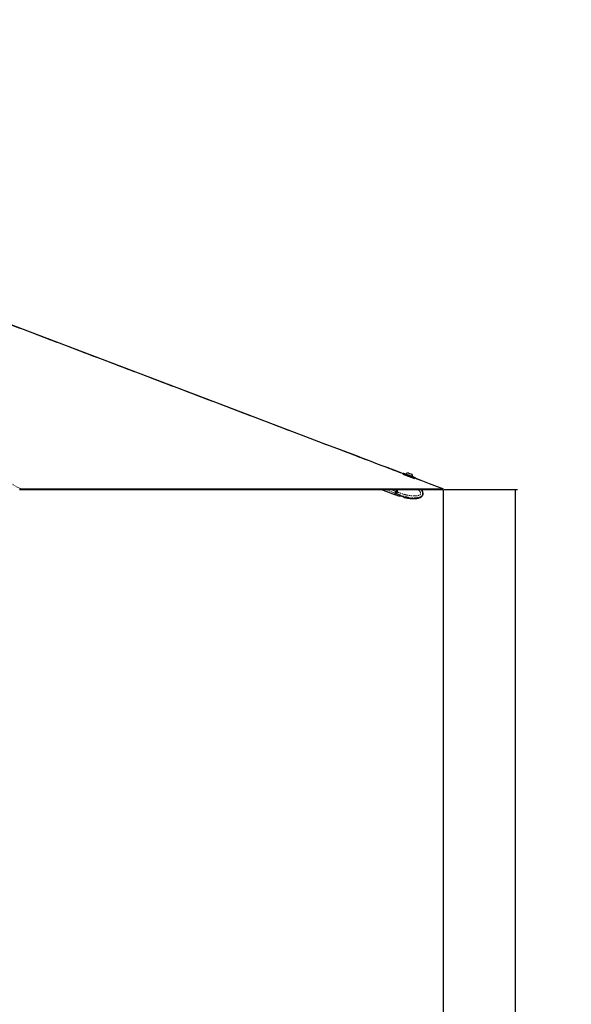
# Paper-space layout 'Surface plate' of a CAD drawing. Header units: millimetres. Extents: x 168 to 9474, y 459 to 8086.
# Tile 22 of 47: x 3909 to 4672, y 2069 to 3432. Entities that reach past the tile are written whole.
import ezdxf

# ---------------------------------------------------------------- set-up
doc = ezdxf.new("R2010")
doc.units = ezdxf.units.MM
doc.linetypes.add('PHANTOM', pattern=[12.7, 6.35, -1.27, 1.27, -1.27, 1.27, -1.27])
doc.layers.add('COMPONENT_GEOMETRY', color=7, linetype='Continuous')
doc.styles.add('SLDTEXTSTYLE0', font='TXT', dxfattribs={"width": 0.75})
doc.dimstyles.new('SLDDIMSTYLE0', dxfattribs={"dimtxt": 50, "dimasz": 3.302, "dimexe": 0, "dimexo": 0.0625, "dimgap": 12.5, "dimtad": 0, "dimtih": 1, "dimtoh": 1, "dimdec": 0, "dimrnd": 1e-09, "dimzin": 12, "dimdsep": 46, "dimtxsty": 'SLDTEXTSTYLE0', "dimsah": 1, "dimcen": 0.09, "dimadec": 0, "dimazin": 3, "dimtfac": 1, "dimtdec": 0, "dimtofl": 0, "dimtmove": 0, "dimatfit": 3, "dimfxl": 1, "dimfrac": 2, "dimtolj": 1, "dimtzin": 12, "dimarcsym": 0})

# ---------------------------------------------------------------- blocks, each defined once
blk = doc.blocks.new('_D_10')
at = {"layer": 'COMPONENT_GEOMETRY', "color": 7}
for p, q in [((4495.6, 2782), (4597.3, 2782)), ((4594.1, 2782), (4594.1, 1730.6)), ((4594.1, 599.8), (4594.1, 1651.2)), ((703.4, 599.8), (4597.3, 599.8))]:
    blk.add_line(p, q, dxfattribs=at)
for points in [[(4594.1, 2782), (4593.6, 2778.7), (4594.6, 2778.7)], [(4594.1, 599.8), (4594.6, 603.1), (4593.6, 603.1)]]:
    blk.add_solid(points, dxfattribs=at)
at = {"layer": 'COMPONENT_GEOMETRY', "color": 7, "insert": (4520.2, 1715.7), "char_height": 50, "attachment_point": 1, "style": 'SLDTEXTSTYLE0'}
blk.add_mtext('2182', dxfattribs=at)
blk = doc.blocks.new('_D_11')
at = {"layer": 'COMPONENT_GEOMETRY', "color": 7}
for p, q in [((4494.6, 2781.5), (4494.6, 937.9)), ((703.7, 611.6), (703.7, 944.2)), ((703.7, 941.1), (2525.3, 941.1)), ((4494.6, 941.1), (2673, 941.1))]:
    blk.add_line(p, q, dxfattribs=at)
for points in [[(703.7, 941.1), (707, 940.6), (707, 941.6)], [(4494.6, 941.1), (4491.3, 941.6), (4491.3, 940.6)]]:
    blk.add_solid(points, dxfattribs=at)
at = {"layer": 'COMPONENT_GEOMETRY', "color": 7, "insert": (2525.3, 965.8), "char_height": 50, "attachment_point": 1, "style": 'SLDTEXTSTYLE0'}
blk.add_mtext('3791', dxfattribs=at)

psp = doc.layouts.new('Surface plate')

# ---------------------------------------------------------------- linework, layer by layer
at = {"color": 8, "linetype": 'PHANTOM', "lineweight": 18}
for p, q in [((3881.28, 2798.39), (3909.99, 2782.96)), ((4455.89, 2798.33), (4439.49, 2804.45)), ((4442.86, 2801.48), (4451.96, 2798.09)), ((4493.55, 2782.96), (4455.12, 2797.56)), ((4427.94, 2777.05), (4414.73, 2781.99)), ((4428.8, 2779.36), (4421.77, 2781.99)), ((4429.08, 2779.26), (4430.1, 2781.99)), ((4428.22, 2776.95), (4427.54, 2775.12)), ((4428.22, 2776.95), (4429.08, 2779.26)), ((4428.22, 2776.95), (4429.73, 2776.39)), ((4428.8, 2779.36), (4429.08, 2779.26)), ((4430.68, 2778.66), (4429.08, 2779.26)), ((4429.81, 2776.35), (4429.13, 2774.53)), ((4429.73, 2776.39), (4429.81, 2776.35))]:
    psp.add_line(p, q, dxfattribs=at)
at = {"color": 7, "linetype": 'Continuous', "lineweight": 25}
for p, q in [((4455.07, 2796.71), (4439.05, 2802.69)), ((4439.49, 2804.45), (4439.26, 2803.8)), ((4439.75, 2804.56), (4455.77, 2798.59)), ((4443.39, 2803.44), (4443.31, 2803.23)), ((4443.39, 2803.44), (4452.27, 2800.13)), ((4446.44, 2804.83), (4450.89, 2803.17)), ((4450.89, 2803.17), (4450.89, 2803.17)), ((4452.21, 2799.91), (4452.29, 2800.12)), ((4452.27, 2800.13), (4452.29, 2800.12)), ((4455.61, 2797.59), (4455.89, 2798.33)), ((4094.15, 2781.99), (4090.12, 2781.99)), ((4409.15, 2781.99), (4427.26, 2775.23)), ((4429.78, 2781.99), (4428.8, 2779.36)), ((4430.68, 2778.67), (4431.92, 2781.99)), ((4427.94, 2777.05), (4427.26, 2775.23)), ((4427.54, 2775.12), (4429.13, 2774.53)), ((4428.8, 2779.36), (4427.94, 2777.05)), ((4429.13, 2774.53), (4432.47, 2773.42)), ((4430.68, 2778.67), (4430.68, 2778.66)), ((4432.63, 2773.33), (4434.24, 2773.34)), ((4435.58, 2773.22), (4438.49, 2772.42)), ((4439.66, 2771.85), (4440.96, 2771.04)), ((4441.13, 2770.97), (4440.96, 2771.04))]:
    psp.add_line(p, q, dxfattribs=at)
at = {"color": 8, "linetype": 'PHANTOM', "lineweight": 18, "flags": 128}
psp.add_lwpolyline([(4439.61, 2803.45), (3413.27, 3193.34), (3271.81, 3247.08), (3130.35, 3300.82), (2988.88, 3354.57), (2847.42, 3408.32), (2784.54, 3432.22)], dxfattribs=at)
at = {"color": 7, "linetype": 'Continuous', "lineweight": 25, "flags": 128}
for points in [[(4439.26, 2803.8), (4437.34, 2804.53), (4426.57, 2808.62), (4416.8, 2812.34), (4408.72, 2815.4), (4401.48, 2818.15), (4395.01, 2820.61), (4388.66, 2823.03), (4382.26, 2825.46), (4375.81, 2827.91), (4352.44, 2836.78), (4328.56, 2845.85), (4304.59, 2854.96), (4176.15, 2903.75), (3946.79, 2990.88), (3537.22, 3146.46), (3015.96, 3344.49), (2786.61, 3431.63), (2785.06, 3432.22)], [(4494.62, 2782.77), (4490.43, 2784.36), (4475.66, 2789.98), (4461.88, 2795.21), (4455.61, 2797.59)], [(3908.56, 2781.99), (3909.36, 2781.99), (3910.97, 2781.99), (3914.18, 2781.99), (3915.79, 2781.99), (3917.4, 2781.99), (3920.61, 2781.99), (3922.22, 2781.99), (3925.43, 2781.99), (3927.04, 2781.99), (3930.25, 2781.99), (3931.86, 2781.99), (3935.07, 2781.99), (3936.68, 2781.99), (3938.29, 2781.99), (3941.5, 2781.99), (3943.11, 2781.99), (3946.32, 2781.99), (3947.93, 2781.99), (3951.14, 2781.99), (3952.75, 2781.99), (3954.36, 2781.99), (3957.57, 2781.99), (3959.18, 2781.99), (3962.39, 2781.99), (3964, 2781.99), (3967.21, 2781.99), (3968.82, 2781.99), (3972.03, 2781.99), (3973.64, 2781.99), (3975.24, 2781.99), (3978.46, 2781.99), (3980.07, 2781.99), (3983.28, 2781.99), (3984.89, 2781.99), (3988.1, 2781.99), (3989.71, 2781.99), (3992.92, 2781.99), (3994.53, 2781.99), (3996.13, 2781.99), (3999.35, 2781.99), (4000.95, 2781.99), (4004.17, 2781.99), (4005.78, 2781.99), (4008.99, 2781.99), (4010.6, 2781.99), (4013.81, 2781.99), (4015.42, 2781.99), (4017.02, 2781.99), (4020.24, 2781.99), (4021.84, 2781.99), (4025.06, 2781.99), (4026.66, 2781.99), (4029.88, 2781.99), (4031.49, 2781.99), (4033.09, 2781.99), (4036.31, 2781.99), (4037.91, 2781.99), (4041.13, 2781.99), (4042.73, 2781.99), (4045.95, 2781.99), (4047.55, 2781.99), (4050.77, 2781.99), (4052.37, 2781.99), (4053.98, 2781.99), (4057.2, 2781.99), (4058.8, 2781.99), (4062.02, 2781.99), (4063.62, 2781.99), (4066.84, 2781.99), (4068.44, 2781.99), (4071.66, 2781.99), (4073.26, 2781.99), (4074.87, 2781.99), (4078.08, 2781.99), (4079.69, 2781.99), (4082.91, 2781.99), (4084.51, 2781.99), (4087.73, 2781.99), (4089.33, 2781.99), (4092.55, 2781.99), (4094.15, 2781.99), (4095.76, 2781.99), (4098.97, 2781.99), (4100.58, 2781.99), (4103.8, 2781.99), (4105.4, 2781.99), (4108.62, 2781.99), (4110.22, 2781.99), (4111.83, 2781.99), (4115.04, 2781.99), (4116.65, 2781.99), (4119.86, 2781.99), (4121.47, 2781.99), (4124.68, 2781.99), (4126.29, 2781.99), (4129.51, 2781.99), (4131.11, 2781.99), (4132.72, 2781.99), (4135.93, 2781.99), (4137.54, 2781.99), (4140.75, 2781.99), (4142.36, 2781.99), (4145.57, 2781.99), (4147.18, 2781.99), (4150.39, 2781.99), (4152, 2781.99), (4153.61, 2781.99), (4156.82, 2781.99), (4158.43, 2781.99), (4161.64, 2781.99), (4163.25, 2781.99), (4166.46, 2781.99), (4168.07, 2781.99), (4171.28, 2781.99), (4172.89, 2781.99), (4174.5, 2781.99), (4177.71, 2781.99), (4179.32, 2781.99), (4182.53, 2781.99), (4184.14, 2781.99), (4187.35, 2781.99), (4188.96, 2781.99), (4190.57, 2781.99), (4193.78, 2781.99), (4195.39, 2781.99), (4198.6, 2781.99), (4200.21, 2781.99), (4203.42, 2781.99), (4205.03, 2781.99), (4208.24, 2781.99), (4209.85, 2781.99), (4211.46, 2781.99), (4214.67, 2781.99), (4216.28, 2781.99), (4219.49, 2781.99), (4221.1, 2781.99), (4224.31, 2781.99), (4225.92, 2781.99), (4229.13, 2781.99), (4230.74, 2781.99), (4232.35, 2781.99), (4235.56, 2781.99), (4237.17, 2781.99), (4240.38, 2781.99), (4241.99, 2781.99), (4245.2, 2781.99), (4246.81, 2781.99), (4250.02, 2781.99), (4251.63, 2781.99), (4253.24, 2781.99), (4256.45, 2781.99), (4258.06, 2781.99), (4261.27, 2781.99), (4262.88, 2781.99), (4266.09, 2781.99), (4267.7, 2781.99), (4269.31, 2781.99), (4272.52, 2781.99), (4274.13, 2781.99), (4277.34, 2781.99), (4278.95, 2781.99), (4282.16, 2781.99), (4283.77, 2781.99), (4286.98, 2781.99), (4288.59, 2781.99), (4290.19, 2781.99), (4293.41, 2781.99), (4295.02, 2781.99), (4298.23, 2781.99), (4299.84, 2781.99), (4303.05, 2781.99), (4304.66, 2781.99), (4307.87, 2781.99), (4309.48, 2781.99), (4311.08, 2781.99), (4314.3, 2781.99), (4315.91, 2781.99), (4319.12, 2781.99), (4320.73, 2781.99), (4323.94, 2781.99), (4325.55, 2781.99), (4328.76, 2781.99), (4330.37, 2781.99), (4331.97, 2781.99), (4335.19, 2781.99), (4336.79, 2781.99), (4340.01, 2781.99), (4341.62, 2781.99), (4344.83, 2781.99), (4346.44, 2781.99), (4348.04, 2781.99), (4351.26, 2781.99), (4352.86, 2781.99), (4356.08, 2781.99), (4357.68, 2781.99), (4360.9, 2781.99), (4362.51, 2781.99), (4365.72, 2781.99), (4367.33, 2781.99), (4368.93, 2781.99), (4372.15, 2781.99), (4373.75, 2781.99), (4376.97, 2781.99), (4378.57, 2781.99), (4381.79, 2781.99), (4383.4, 2781.99), (4386.61, 2781.99), (4388.22, 2781.99), (4389.82, 2781.99), (4393.04, 2781.99), (4394.64, 2781.99), (4397.86, 2781.99), (4399.46, 2781.99), (4402.68, 2781.99), (4404.28, 2781.99), (4407.5, 2781.99), (4409.11, 2781.99), (4410.71, 2781.99), (4413.93, 2781.99), (4415.53, 2781.99), (4418.75, 2781.99), (4420.35, 2781.99), (4423.57, 2781.99), (4425.17, 2781.99), (4428.39, 2781.99), (4430, 2781.99), (4431.6, 2781.99), (4434.82, 2781.99), (4436.42, 2781.99), (4439.64, 2781.99), (4441.24, 2781.99), (4444.46, 2781.99), (4446.06, 2781.99), (4447.67, 2781.99), (4450.89, 2781.99), (4452.49, 2781.99), (4455.71, 2781.99), (4457.31, 2781.99), (4460.53, 2781.99), (4462.13, 2781.99), (4465.35, 2781.99), (4466.95, 2781.99), (4468.56, 2781.99), (4471.78, 2781.99), (4473.38, 2781.99), (4476.6, 2781.99), (4478.2, 2781.99), (4481.42, 2781.99), (4483.02, 2781.99), (4486.24, 2781.99), (4487.84, 2781.99), (4489.45, 2781.99), (4491.88, 2781.99), (4494.31, 2781.99)], [(3909.99, 2782.96), (3910.8, 2782.96), (3914.01, 2782.96), (3915.62, 2782.96), (3918.83, 2782.96), (3920.44, 2782.96), (3923.65, 2782.96), (3925.26, 2782.96), (3928.47, 2782.96), (3930.08, 2782.96), (3931.69, 2782.96), (3934.9, 2782.96), (3936.51, 2782.96), (3939.72, 2782.96), (3941.33, 2782.96), (3944.54, 2782.96), (3946.15, 2782.96), (3947.76, 2782.96), (3950.97, 2782.96), (3952.58, 2782.96), (3955.79, 2782.96), (3957.4, 2782.96), (3960.61, 2782.96), (3962.22, 2782.96), (3965.43, 2782.96), (3967.04, 2782.96), (3968.65, 2782.96), (3971.86, 2782.96), (3973.47, 2782.96), (3976.68, 2782.96), (3978.29, 2782.96), (3981.5, 2782.96), (3983.11, 2782.96), (3986.32, 2782.96), (3987.93, 2782.96), (3989.53, 2782.96), (3992.75, 2782.96), (3994.36, 2782.96), (3997.57, 2782.96), (3999.18, 2782.96), (4002.39, 2782.96), (4004, 2782.96), (4007.21, 2782.96), (4008.82, 2782.96), (4010.42, 2782.96), (4013.64, 2782.96), (4015.24, 2782.96), (4018.46, 2782.96), (4020.07, 2782.96), (4023.28, 2782.96), (4024.89, 2782.96), (4026.49, 2782.96), (4029.71, 2782.96), (4031.31, 2782.96), (4034.53, 2782.96), (4036.13, 2782.96), (4039.35, 2782.96), (4040.95, 2782.96), (4044.17, 2782.96), (4045.78, 2782.96), (4047.38, 2782.96), (4050.6, 2782.96), (4052.2, 2782.96), (4055.42, 2782.96), (4057.02, 2782.96), (4060.24, 2782.96), (4061.84, 2782.96), (4065.06, 2782.96), (4066.67, 2782.96), (4068.27, 2782.96), (4071.49, 2782.96), (4073.09, 2782.96), (4076.31, 2782.96), (4077.91, 2782.96), (4081.13, 2782.96), (4082.73, 2782.96), (4085.95, 2782.96), (4087.55, 2782.96), (4089.16, 2782.96), (4092.38, 2782.96), (4093.98, 2782.96), (4097.2, 2782.96), (4098.8, 2782.96), (4102.02, 2782.96), (4103.62, 2782.96), (4105.23, 2782.96), (4108.44, 2782.96), (4110.05, 2782.96), (4113.26, 2782.96), (4114.87, 2782.96), (4118.09, 2782.96), (4119.69, 2782.96), (4122.91, 2782.96), (4124.51, 2782.96), (4126.12, 2782.96), (4129.33, 2782.96), (4130.94, 2782.96), (4134.15, 2782.96), (4135.76, 2782.96), (4138.98, 2782.96), (4140.58, 2782.96), (4143.8, 2782.96), (4145.4, 2782.96), (4147.01, 2782.96), (4150.22, 2782.96), (4151.83, 2782.96), (4155.04, 2782.96), (4156.65, 2782.96), (4159.86, 2782.96), (4161.47, 2782.96), (4164.69, 2782.96), (4166.29, 2782.96), (4167.9, 2782.96), (4171.11, 2782.96), (4172.72, 2782.96), (4175.93, 2782.96), (4177.54, 2782.96), (4180.75, 2782.96), (4182.36, 2782.96), (4183.97, 2782.96), (4187.18, 2782.96), (4188.79, 2782.96), (4192, 2782.96), (4193.61, 2782.96), (4196.82, 2782.96), (4198.43, 2782.96), (4201.64, 2782.96), (4203.25, 2782.96), (4204.86, 2782.96), (4208.07, 2782.96), (4209.68, 2782.96), (4212.89, 2782.96), (4214.5, 2782.96), (4217.71, 2782.96), (4219.32, 2782.96), (4222.53, 2782.96), (4224.14, 2782.96), (4225.75, 2782.96), (4228.96, 2782.96), (4230.57, 2782.96), (4233.78, 2782.96), (4235.39, 2782.96), (4238.6, 2782.96), (4240.21, 2782.96), (4243.42, 2782.96), (4245.03, 2782.96), (4246.64, 2782.96), (4249.85, 2782.96), (4251.46, 2782.96), (4254.67, 2782.96), (4256.28, 2782.96), (4259.49, 2782.96), (4261.1, 2782.96), (4262.71, 2782.96), (4265.92, 2782.96), (4267.53, 2782.96), (4270.74, 2782.96), (4272.35, 2782.96), (4275.56, 2782.96), (4277.17, 2782.96), (4280.38, 2782.96), (4281.99, 2782.96), (4283.6, 2782.96), (4286.81, 2782.96), (4288.42, 2782.96), (4291.63, 2782.96), (4293.24, 2782.96), (4296.45, 2782.96), (4298.06, 2782.96), (4301.27, 2782.96), (4302.88, 2782.96), (4304.49, 2782.96), (4307.7, 2782.96), (4309.31, 2782.96), (4312.52, 2782.96), (4314.13, 2782.96), (4317.34, 2782.96), (4318.95, 2782.96), (4322.16, 2782.96), (4323.77, 2782.96), (4325.37, 2782.96), (4328.59, 2782.96), (4330.2, 2782.96), (4333.41, 2782.96), (4335.02, 2782.96), (4338.23, 2782.96), (4339.84, 2782.96), (4341.44, 2782.96), (4344.66, 2782.96), (4346.26, 2782.96), (4349.48, 2782.96), (4351.09, 2782.96), (4354.3, 2782.96), (4355.91, 2782.96), (4359.12, 2782.96), (4360.73, 2782.96), (4362.33, 2782.96), (4365.55, 2782.96), (4367.15, 2782.96), (4370.37, 2782.96), (4371.98, 2782.96), (4375.19, 2782.96), (4376.8, 2782.96), (4380.01, 2782.96), (4381.62, 2782.96), (4383.22, 2782.96), (4386.44, 2782.96), (4388.04, 2782.96), (4391.26, 2782.96), (4392.86, 2782.96), (4396.08, 2782.96), (4397.69, 2782.96), (4400.9, 2782.96), (4402.51, 2782.96), (4404.11, 2782.96), (4407.33, 2782.96), (4408.93, 2782.96), (4412.15, 2782.96), (4413.75, 2782.96), (4416.97, 2782.96), (4418.58, 2782.96), (4420.18, 2782.96), (4423.4, 2782.96), (4425, 2782.96), (4428.22, 2782.96), (4429.82, 2782.96), (4433.04, 2782.96), (4434.64, 2782.96), (4437.86, 2782.96), (4439.47, 2782.96), (4441.07, 2782.96), (4444.29, 2782.96), (4445.89, 2782.96), (4449.11, 2782.96), (4450.71, 2782.96), (4453.93, 2782.96), (4455.53, 2782.96), (4458.75, 2782.96), (4460.36, 2782.96), (4461.96, 2782.96), (4465.18, 2782.96), (4466.78, 2782.96), (4470, 2782.96), (4471.6, 2782.96), (4474.82, 2782.96), (4476.42, 2782.96), (4479.64, 2782.96), (4481.24, 2782.96), (4482.85, 2782.96), (4486.07, 2782.96), (4487.67, 2782.96), (4490.61, 2782.96), (4493.55, 2782.96)], [(4494.31, 2781.99), (4494.47, 2782.38), (4494.62, 2782.77)]]:
    psp.add_lwpolyline(points, dxfattribs=at)
at = {"color": 7, "linetype": 'Continuous', "lineweight": 25}
for centre, radius, start, end in [((4439.68, 2804.38), 0.2, 69.5401, 159.5401), ((4447.01, 2799.55), 5.32, 96.08097, 132.87848), ((4447.01, 2799.55), 5.32, 6.20172, 42.99923), ((4455.7, 2798.4), 0.2, 339.5401, 69.5401), ((4427.65, 2775.4), 0.3, 159.5401, 249.5401)]:
    psp.add_arc(centre, radius, start, end, dxfattribs=at)
at = {"color": 8, "linetype": 'PHANTOM', "lineweight": 18}
psp.add_arc((4428.3, 2777.22), 0.277, 165.72199, 254.61006, dxfattribs=at)
at = {"color": 7, "linetype": 'Continuous', "lineweight": 25}
for points, knots in [([(3909.99, 2782.96), (3909.72, 2782.95), (3909.33, 2782.92), (3908.91, 2782.81), (3908.78, 2782.77)], [0, 0, 0, 0, 0.7007216, 1, 1, 1, 1]), ([(4441.13, 2770.98), (4441.18, 2770.96), (4442.95, 2770.51), (4446.25, 2770), (4450.76, 2769.5), (4454.56, 2769.43), (4457.67, 2769.66), (4460.15, 2770.11), (4462.05, 2770.7), (4463.63, 2771.44), (4464.9, 2772.34), (4465.85, 2773.41), (4466.45, 2774.57), (4466.77, 2776.08), (4466.59, 2777.7), (4466.03, 2779.32), (4465.33, 2780.7), (4464.7, 2781.58), (4464.41, 2781.99)], [0, 0, 0, 0, 0.0047903, 0.1557563, 0.2848359, 0.3925115, 0.4803971, 0.550942, 0.6068008, 0.6506317, 0.6996027, 0.7385512, 0.7716905, 0.8103362, 0.8684067, 0.9080075, 0.9571303, 1, 1, 1, 1]), ([(4494.62, 2782.77), (4494.56, 2782.79), (4494.45, 2782.84), (4494.26, 2782.88), (4494.08, 2782.92), (4493.89, 2782.95), (4493.72, 2782.96), (4493.6, 2782.96), (4493.55, 2782.96)], [0, 0, 0, 0, 0.1749467, 0.3499932, 0.52534, 0.700787, 0.8503624, 1, 1, 1, 1]), ([(4430.68, 2778.66), (4430.61, 2778.51), (4430.49, 2778.19), (4430.3, 2777.74), (4430.13, 2777.31), (4429.97, 2776.95), (4429.84, 2776.64), (4429.77, 2776.47), (4429.73, 2776.39), (4429.73, 2776.39)], [0, 0, 0, 0, 0.17271171, 0.35043413, 0.52314502, 0.70085965, 0.84207208, 0.98597111, 1, 1, 1, 1]), ([(4432.45, 2773.36), (4432.45, 2773.36), (4432.43, 2773.37), (4432.53, 2773.35), (4432.62, 2773.33), (4432.63, 2773.33)], [0, 0, 0, 0, 0.2758876, 0.9094385, 1, 1, 1, 1]), ([(4434.24, 2773.34), (4434.36, 2773.36), (4434.58, 2773.39), (4435.07, 2773.35), (4435.41, 2773.27), (4435.58, 2773.22)], [0, 0, 0, 0, 0.33754044, 0.67554519, 1, 1, 1, 1]), ([(4438.49, 2772.42), (4438.64, 2772.38), (4438.94, 2772.29), (4439.33, 2772.1), (4439.55, 2771.95), (4439.64, 2771.87), (4439.66, 2771.85)], [0, 0, 0, 0, 0.2994697, 0.5988501, 0.9021501, 1, 1, 1, 1]), ([(4440.96, 2771.04), (4441.03, 2771.01), (4441.14, 2770.97), (4441.13, 2770.97), (4441.13, 2770.97)], [0, 0, 0, 0, 0.6444168, 1, 1, 1, 1])]:
    psp.add_open_spline(points, degree=3, knots=knots, dxfattribs=at)
at = {"color": 8, "linetype": 'PHANTOM', "lineweight": 18}
for points, knots in [([(4429.81, 2776.35), (4429.81, 2776.35), (4431.79, 2775.48), (4436.54, 2773.61), (4443.46, 2771.61), (4449.92, 2770.5), (4455.19, 2770.2), (4459.11, 2770.53), (4462.23, 2771.42), (4464.12, 2772.4), (4465.23, 2773.58), (4465.85, 2774.68), (4466.17, 2775.98), (4465.94, 2777.93), (4465.05, 2780.02), (4464.02, 2781.34), (4463.52, 2781.99)], [0, 0, 0, 0, 0.0000013, 0.1404116, 0.3301103, 0.4662859, 0.5649377, 0.6720419, 0.7184571, 0.7746144, 0.8074186, 0.8216777, 0.8557257, 0.8917127, 0.9470842, 1, 1, 1, 1]), ([(4459.91, 2781.99), (4459.99, 2781.92), (4460.38, 2781.54), (4461.05, 2780.79), (4461.91, 2779.74), (4462.58, 2778.73), (4463.05, 2777.78), (4463.3, 2777.09), (4463.41, 2776.51), (4463.43, 2776.14), (4463.38, 2775.81), (4463.29, 2775.56), (4463.15, 2775.31), (4462.95, 2775.06), (4462.56, 2774.71), (4461.97, 2774.33), (4461.17, 2773.98), (4460.35, 2773.7), (4459.08, 2773.38), (4457.34, 2773.12), (4455.16, 2773), (4453, 2773.04), (4450.58, 2773.21), (4447.89, 2773.56), (4444.52, 2774.18), (4440.8, 2775.09), (4437.06, 2776.23), (4433.68, 2777.43), (4431.68, 2778.25), (4430.68, 2778.67)], [0, 0, 0, 0, 0.0072184, 0.0394329, 0.072087, 0.1050149, 0.1263762, 0.1480913, 0.1580685, 0.1682401, 0.1748723, 0.1817296, 0.1873677, 0.1957291, 0.2042959, 0.2249175, 0.2461166, 0.2667844, 0.287584, 0.3402279, 0.3934669, 0.4445356, 0.4957808, 0.5679099, 0.6402644, 0.7419676, 0.8440307, 0.9219547, 1, 1, 1, 1])]:
    psp.add_open_spline(points, degree=3, knots=knots, dxfattribs=at)

# ---------------------------------------------------------------- dimensions: what is measured, and where the dimension line sits
at = {"layer": 'COMPONENT_GEOMETRY', "color": 7}
dim = psp.add_linear_dim(base=(4594.11, 599.82), p1=(4494.31, 2781.99), p2=(702.18, 599.82), angle=90, dimstyle='SLDDIMSTYLE0', dxfattribs=at)
dim.commit()
dim.dimension.update_dxf_attribs({"geometry": '_D_10', "text_midpoint": (4594.11, 1690.9), "dimtype": 160})
dim = psp.add_linear_dim(base=(4494.62, 941.07), p1=(703.68, 610.32), p2=(4494.62, 2782.77), dimstyle='SLDDIMSTYLE0', dxfattribs=at)
dim.commit()
dim.dimension.update_dxf_attribs({"geometry": '_D_11', "text_midpoint": (2599.15, 941.07), "dimtype": 160})

doc.saveas('drawing.dxf')
